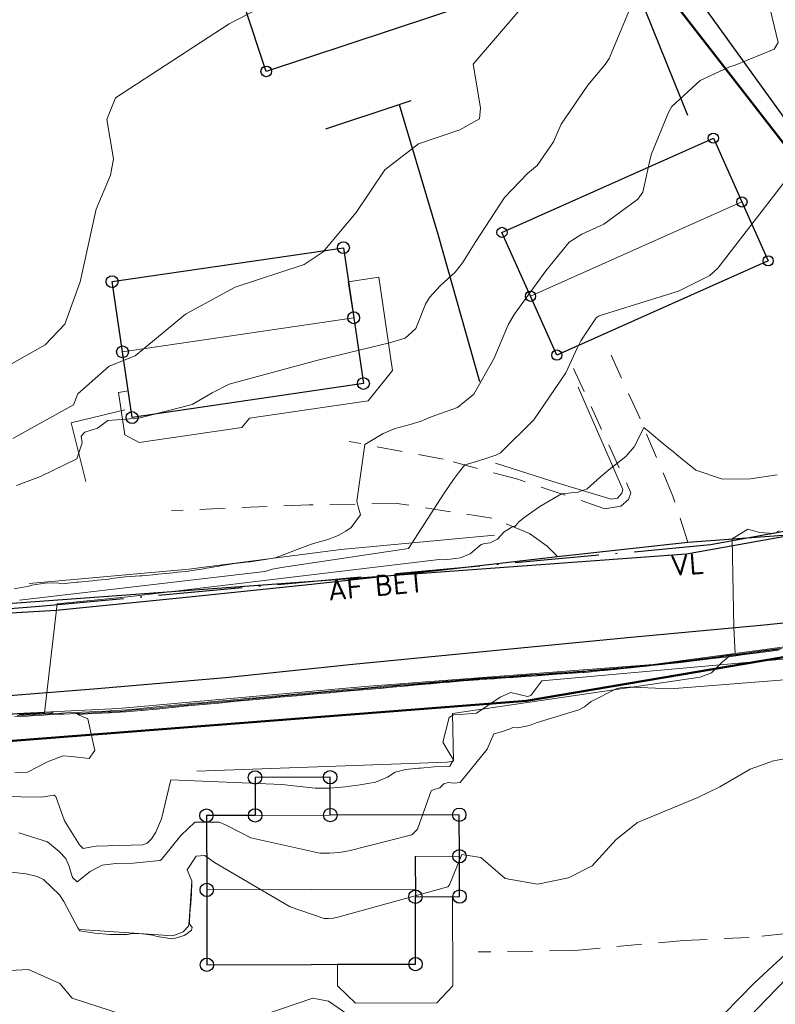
# Model space of a CAD drawing. Header units: metres. Extents: x 0 to 385757, y 0 to 6885278.
# Tile 28 of 108: x 308908 to 308953, y 6884043 to 6884101. Entities that reach past the tile are written whole.
import ezdxf

# ---------------------------------------------------------------- set-up
doc = ezdxf.new("R2010")
doc.units = ezdxf.units.M
doc.linetypes.add('AvløpFelles', pattern=[7, 5, -1, 0, -1])
doc.linetypes.add('STVEGKANT', pattern=[2.5, 1.5, -1])
for name, color, linetype, lineweight in [('_Ny overvann', 253, 'Continuous', 50), ('K--DI---05061--Veranda-HUSDIV', 8, 'Continuous', 9), ('K--DI---05080--Bygningslinje-HUSDIV', 8, 'Continuous', 9), ('K--DI---05081--Taksprang-HUSDIV', 8, 'Continuous', 9), ('K--DI---06002--MurLoddrett-STMUR', 8, 'STREK MED BDS208', 9), ('K--DI---07007--AnnetVegarealAvgrensning-STVEGKANT', 252, 'STVEGKANT', 20), ('K--DI---07018--Vegdekkekant-VKANT', 250, 'Continuous', 25), ('K--DI---08000--LednTraseseksjon-Avløp felles', 1, 'AvløpFelles', 25), ('K--DI---08000--LednTraseseksjon-Vann', 5, 'Continuous', 25), ('K--DI---Høydekurve-KURVE', 8, 'Continuous', 9), ('K--DI---Høydekurve-TKURVE', 7, 'Continuous', 20), ('K--DI---Mønelinje-HUSDIV', 8, 'Continuous', 9)]:
    doc.layers.add(name, color=color, linetype=linetype, lineweight=lineweight)
for name, color, linetype in [('K--DI---', 7, 'Continuous'), ('K--DI---05009--TaksprangBunn', 9, 'Continuous'), ('K--DI---05014--Takkant-HUS_PRIKK', 8, 'Continuous'), ('K--DI---09111--KantUtsnitt', 9, 'Continuous'), ('K--DI---Gjerde', 9, 'Continuous'), ('K--DI---LednTraseseksjon-AF-Sosiinfo', 9, 'Continuous'), ('K--DI---LednTraseseksjon-VL-Sosiinfo', 9, 'Continuous'), ('K--DI---VegAnnenAvgrensning', 9, 'Continuous')]:
    doc.layers.add(name, color=color, linetype=linetype)
doc.layers.add('K--DI---HUS_PRIKK', color=7, linetype='Continuous', true_color=0x000000)
doc.styles.add('Focus CAT', font='isocpeur.ttf')
doc.linetypes.add('STREK MED BDS208', pattern='A,3.5,[208,BDS.shx,S=128,R=0,X=0,Y=0]', length=3.5)

# ---------------------------------------------------------------- blocks, each defined once
blk = doc.blocks.new('BDS199')
at = {"layer": 'K--DI---'}
blk.add_circle((0, 0), 5, dxfattribs=at)

msp = doc.modelspace()

# ---------------------------------------------------------------- linework, layer by layer
at = {"layer": '_Ny overvann'}
for points in [[(308808.6711, 6884144.1509), (308861.5072, 6884122.5599), (308880.395, 6884117.7653), (308912.1402, 6884117.6003), (308928.9253, 6884125.0507), (308974.2093, 6884066.774)], [(308772.2902, 6884056.9303), (308820.5646, 6884054.5237), (308872.1767, 6884055.4937), (308937.921, 6884060.6051), (308974.2093, 6884066.774), (308962.1828, 6884046.9324), (308952.5684, 6884036.4713), (308919.5551, 6884015.1209), (308926.5573, 6884009.255)]]:
    msp.add_lwpolyline(points, dxfattribs=at)
at = {"layer": 'K--DI---05009--TaksprangBunn', "linetype": 'Continuous'}
msp.add_polyline3d([(308931.31, 6884051.35, 14.19), (308931.32, 6884048.95, 12.66)], dxfattribs=at)
at = {"layer": 'K--DI---05014--Takkant-HUS_PRIKK'}
for points in [[(308928.95, 6884108.93, 24.11), (308928.7, 6884109.68, 23.8), (308930.83, 6884110.39, 23.8), (308931.08, 6884109.63, 24.11), (308934.65, 6884110.82, 24.11), (308935.95, 6884106.9, 25.71), (308937.25, 6884102.97, 24.11), (308922.45, 6884098.06, 24.11), (308921.14, 6884101.99, 25.71), (308919.85, 6884105.91, 24.11), (308928.95, 6884108.93, 24.11)], [(308936.47, 6884088.48, 21.16), (308949.04, 6884094.09, 21.16), (308950.74, 6884090.29, 23), (308952.3, 6884086.79, 21.16), (308939.73, 6884081.18, 21.16), (308938.17, 6884084.68, 23), (308936.47, 6884088.48, 21.16)], [(308913.28, 6884085.55, 22.6), (308927.04, 6884087.57, 22.6), (308927.65, 6884083.4, 24.61), (308928.23, 6884079.49, 22.59), (308914.47, 6884077.46, 22.59), (308913.9, 6884081.37, 24.61), (308913.28, 6884085.55, 22.6)], [(308931.32, 6884048.95, 12.66), (308933.95, 6884048.96, 12.66), (308933.94, 6884051.36, 14.19), (308933.93, 6884053.83, 12.65), (308926.26, 6884053.81, 12.65), (308926.25, 6884056.06, 12.34), (308921.78, 6884056.05, 12.34), (308921.79, 6884053.79, 12.65), (308918.89, 6884053.78, 12.65), (308918.91, 6884049.36, 15.4), (308918.92, 6884044.9, 12.6), (308931.33, 6884044.94, 12.6), (308931.32, 6884048.95, 15.11)]]:
    msp.add_polyline3d(points, dxfattribs=at)
at = {"layer": 'K--DI---05061--Veranda-HUSDIV', "flags": 128}
for points, elevation in [([(308927.33, 6884085.54), (308927.65, 6884083.4), (308928.23, 6884079.49), (308914.47, 6884077.46), (308914.24, 6884079.05), (308913.66, 6884078.96), (308914.03, 6884076.43), (308914.9, 6884075.98), (308921, 6884076.88), (308921.46, 6884077.42), (308928.51, 6884078.45), (308929.95, 6884080.27), (308929.14, 6884085.81), (308927.33, 6884085.54)], 20.9), ([(308933.53, 6884048.96), (308931.32, 6884048.95), (308931.33, 6884044.94), (308926.68, 6884044.93), (308926.69, 6884043.64), (308927.75, 6884042.62), (308932.6, 6884042.64), (308933.54, 6884043.65), (308933.53, 6884048.96)], 10.84)]:
    msp.add_lwpolyline(points, dxfattribs=dict(at, elevation=elevation))
at = {"layer": 'K--DI---05080--Bygningslinje-HUSDIV', "elevation": 12.65, "flags": 128}
msp.add_lwpolyline([(308926.26, 6884053.81), (308921.79, 6884053.79)], dxfattribs=at)
at = {"layer": 'K--DI---05081--Taksprang-HUSDIV'}
msp.add_polyline3d([(308931.32, 6884048.95, 15.11), (308931.32, 6884049.4, 15.4), (308931.31, 6884051.35, 14.19)], dxfattribs=at)
at = {"layer": 'K--DI---06002--MurLoddrett-STMUR'}
for points in [[(308936.08, 6884074.75, 16.24), (308939.81, 6884073.55, 15.72), (308942.96, 6884072.6, 15.09), (308943.34, 6884072.67, 15), (308943.6, 6884072.97, 15.02), (308943.66, 6884073.18, 15.07), (308941, 6884079.27, 16.16)], [(308911.72, 6884073.66, 17.75), (308910.84, 6884077.14, 18.87), (308914.04, 6884077.93, 18.84)], [(308908.34, 6884067.59, 17.31), (308917.85, 6884068.45, 17.18), (308926.89, 6884069.61, 16.86), (308936.03, 6884070.47, 16.02)], [(308878.69, 6884057.47, 16.87), (308890.11, 6884058.6, 16.06), (308901.17, 6884059.53, 15.47), (308913.67, 6884060.15, 14.79), (308928.32, 6884061.46, 14.51), (308945.47, 6884062.76, 14.15), (308960.06, 6884064.73, 13.95), (308966.53, 6884065.63, 13.93), (308972.22, 6884066.73, 13.87), (308980.21, 6884068.73, 13.79)], [(308933.2, 6884056.96, 10.25), (308933.59, 6884057.02, 10.18), (308933.53, 6884059.85, 10.28), (308948.25, 6884062.01, 9.97), (308948.94, 6884062.27, 9.97), (308949.6, 6884062.95, 9.98), (308950.11, 6884063.34, 9.98)], [(308918.33, 6884056.42, 10.43), (308933.2, 6884056.96, 10.25)], [(308911.39, 6884047.01, 8.04), (308916.9, 6884046.63, 8.04), (308917.5, 6884046.87, 8.04), (308917.82, 6884047.19, 8.04), (308917.87, 6884047.5, 8.04), (308918.02, 6884049.88, 8.02)]]:
    msp.add_polyline3d(points, dxfattribs=at)
at = {"layer": 'K--DI---07007--AnnetVegarealAvgrensning-STVEGKANT'}
for points in [[(308947.52, 6884070.05, 14.06), (308946.64, 6884072.79, 14.09), (308944.62, 6884077.53, 15.15), (308942.55, 6884082.07, 15.7)], [(308940.72, 6884080.38, 15.67), (308944.14, 6884072.98, 14.67), (308943.99, 6884072.59, 14.67), (308943.53, 6884072.18, 14.57), (308942.59, 6884072.04, 14.56), (308937.42, 6884073.79, 15.43), (308932.98, 6884074.98, 16.23), (308927.39, 6884076.04, 17.15)], [(308939.77, 6884069.2, 14.29), (308939.15, 6884069.8, 14.45), (308938.11, 6884070.56, 14.76), (308935.87, 6884071.48, 15.3), (308930.23, 6884072.35, 16.44), (308925, 6884072.27, 16.9), (308916.82, 6884071.93, 17.39)], [(308955.64, 6884047.55, 7.66), (308953.41, 6884046.77, 7.65), (308951.18, 6884046.53, 7.55), (308947.28, 6884046.35, 7.51), (308940.8, 6884045.75, 7.49), (308935.05, 6884045.67, 7.49)]]:
    msp.add_polyline3d(points, dxfattribs=at)
at = {"layer": 'K--DI---07018--Vegdekkekant-VKANT'}
for points in [[(308947.52, 6884070.05, 14.06), (308954.55, 6884070.56, 13.91), (308961.56, 6884071.34, 13.88), (308968.39, 6884072.2, 13.74), (308973.24, 6884072.95, 13.51), (308977.32, 6884074.04, 13.51), (308980.46, 6884075.19, 13.51), (308984.49, 6884077.13, 13.51), (308987.82, 6884079.24, 13.47), (308992.08, 6884082.14, 13.47), (308994.45, 6884083.79, 13.45)], [(308830.59, 6884061.44, 18.95), (308837.49, 6884061.44, 18.34), (308844.2, 6884061.66, 18.27), (308851.64, 6884062.11, 18.06), (308858.68, 6884062.37, 17.71), (308866.7, 6884062.93, 17.34), (308874.35, 6884063.49, 16.85), (308881.28, 6884064.07, 16.37), (308888.09, 6884064.51, 16.18), (308895.42, 6884064.94, 15.57), (308902.53, 6884065.57, 15.28), (308909.96, 6884066.01, 14.85), (308917.69, 6884066.77, 14.73), (308925.14, 6884067.55, 14.56), (308932.93, 6884068.4, 14.38), (308939.77, 6884069.2, 14.29)], [(308829.51, 6884056.2, 19.05), (308837.03, 6884056.15, 18.76), (308845.25, 6884056.37, 18.3), (308852.84, 6884056.74, 17.96), (308860.07, 6884057.25, 17.75), (308867.96, 6884057.86, 17.29), (308875.44, 6884058.51, 17.02), (308882.35, 6884058.94, 16.46), (308889.35, 6884059.56, 16.14), (308896.74, 6884060.08, 15.84), (308904.12, 6884060.69, 15.36), (308912.17, 6884061.33, 14.85), (308920.02, 6884062, 14.69), (308927.6, 6884062.79, 14.58), (308936.37, 6884063.65, 14.26), (308943.94, 6884064.38, 14.13), (308952.06, 6884065.12, 13.96), (308960.12, 6884065.96, 13.93)]]:
    msp.add_polyline3d(points, dxfattribs=at)
at = {"layer": 'K--DI---08000--LednTraseseksjon-Avløp felles'}
for points in [[(308948.88, 6884069.9), (308957.86, 6884071.56), (308978.17, 6884074.66)], [(308908.97, 6884066.24), (308948.88, 6884069.9)], [(308885.43, 6884064.42), (308898.25, 6884065.4), (308908.97, 6884066.24)]]:
    msp.add_lwpolyline(points, dxfattribs=at)
at = {"layer": 'K--DI---08000--LednTraseseksjon-Vann'}
for points in [[(308996.49, 6884082.2), (308998.14, 6884078.6), (309000.96, 6884071.43), (309002.41, 6884065.73), (309000.69, 6884060.93), (308995.9, 6884058.22), (308986.49, 6884056.95), (308973.91, 6884056.23), (308963.96, 6884052.34), (308954.64, 6884045.37), (308946.23, 6884036.68), (308935.55, 6884028.99), (308920.89, 6884020.49), (308911.93, 6884013.7), (308906.89, 6884006.45), (308903.09, 6883999.79), (308900.92, 6883992.79), (308900.26, 6883984.96), (308899.85, 6883973.53)], [(308959.06, 6884071.42), (308947.45, 6884069.34), (308886.74, 6884064.89)]]:
    msp.add_lwpolyline(points, dxfattribs=at)
msp.add_polyline3d([(308932.54, 6884127.23, 21.46), (308936.18, 6884124.54, 20.2), (308937.09, 6884119.34, 19.6), (308939.48, 6884115.37, 19.3), (308947.5, 6884095.45, 16.9)], dxfattribs=at)
at = {"layer": 'K--DI---09111--KantUtsnitt', "linetype": 'Continuous'}
for points in [[(308947.52, 6884070.05, 14.06), (308954.55, 6884070.56, 13.91), (308961.56, 6884071.34, 13.88), (308968.39, 6884072.2, 13.74), (308973.24, 6884072.95, 13.51), (308977.32, 6884074.04, 13.51), (308980.46, 6884075.19, 13.51), (308984.49, 6884077.13, 13.51), (308987.82, 6884079.24, 13.47), (308992.08, 6884082.14, 13.47), (308994.45, 6884083.79, 13.45)], [(308939.77, 6884069.2, 14.29), (308947.52, 6884070.05, 14.06)], [(308830.59, 6884061.44, 18.95), (308837.49, 6884061.44, 18.34), (308844.2, 6884061.66, 18.27), (308851.64, 6884062.11, 18.06), (308858.68, 6884062.37, 17.71), (308866.7, 6884062.93, 17.34), (308874.35, 6884063.49, 16.85), (308881.28, 6884064.07, 16.37), (308888.09, 6884064.51, 16.18), (308895.42, 6884064.94, 15.57), (308902.53, 6884065.57, 15.28), (308909.96, 6884066.01, 14.85), (308917.69, 6884066.77, 14.73), (308925.14, 6884067.55, 14.56), (308932.93, 6884068.4, 14.38), (308939.77, 6884069.2, 14.29)], [(308829.51, 6884056.2, 19.05), (308837.03, 6884056.15, 18.76), (308845.25, 6884056.37, 18.3), (308852.84, 6884056.74, 17.96), (308860.07, 6884057.25, 17.75), (308867.96, 6884057.86, 17.29), (308875.44, 6884058.51, 17.02), (308882.35, 6884058.94, 16.46), (308889.35, 6884059.56, 16.14), (308896.74, 6884060.08, 15.84), (308904.12, 6884060.69, 15.36), (308912.17, 6884061.33, 14.85), (308920.02, 6884062, 14.69), (308927.6, 6884062.79, 14.58), (308936.37, 6884063.65, 14.26), (308943.94, 6884064.38, 14.13), (308952.06, 6884065.12, 13.96), (308960.12, 6884065.96, 13.93)], [(308955.64, 6884047.55, 7.66), (308954.43, 6884046.55, 7.46), (308951.49, 6884043.82, 7.16), (308948.78, 6884041.05, 7.03), (308948.19, 6884040.42, 6.94)]]:
    msp.add_polyline3d(points, dxfattribs=at)
at = {"layer": 'K--DI---Gjerde', "linetype": 'Continuous'}
for points in [[(308965.83, 6884078.34, 16.37), (308959.42, 6884087.18, 17.24), (308955.1, 6884092.75, 17.53), (308948.25, 6884102.23, 18.86), (308941.21, 6884111.43, 19.74), (308934.3, 6884120.43, 20.76), (308930.51, 6884125.5, 21.39), (308921.73, 6884121.6, 22.02), (308920.7, 6884120.32, 22.07), (308920.02, 6884119, 22.08), (308919.93, 6884117.86, 22.08), (308921.32, 6884115.27, 21.98)], [(308926, 6884094.65, 21.45), (308930.35, 6884096.08, 21.15)], [(308930.35, 6884096.08, 21.15), (308931.07, 6884096.32, 21.1)], [(308930.35, 6884096.08, 19.88), (308932.65, 6884088.38, 19.2), (308935.14, 6884079.6, 18.23)]]:
    msp.add_polyline3d(points, dxfattribs=at)
at = {"layer": 'K--DI---Høydekurve-KURVE', "flags": 128}
for points, elevation in [([(308952.09, 6884103.19), (308952.89, 6884099.77), (308952.65, 6884099.38), (308950.34, 6884098.43), (308950.01, 6884098.33), (308948.26, 6884097.51), (308946.57, 6884095.96), (308946.37, 6884095.61), (308945.37, 6884093.16), (308945.31, 6884092.94), (308944.84, 6884090.88), (308944.54, 6884090.45), (308942.53, 6884088.97), (308941.22, 6884088.37), (308940.46, 6884087.9), (308939.08, 6884086.2), (308937.2, 6884083.6), (308936.84, 6884082.97), (308936.01, 6884080.99), (308934.79, 6884078.86), (308933.82, 6884078.07), (308932.53, 6884077.6), (308932.15, 6884077.46), (308931.66, 6884077.25), (308931.01, 6884077.04), (308930.11, 6884076.82), (308929.4, 6884076.51), (308928.32, 6884075.86), (308927.84, 6884072.48), (308927.93, 6884072.1), (308928.05, 6884071.68), (308927.49, 6884070.93), (308927.18, 6884070.71), (308926.72, 6884070.44), (308926.11, 6884070.2), (308925.4, 6884070), (308925.08, 6884069.9), (308924.28, 6884069.61), (308923.32, 6884069.24), (308923.2, 6884069.2), (308922.97, 6884069.11), (308922.38, 6884069.02), (308921.49, 6884068.87), (308921.47, 6884068.88), (308921.44, 6884068.88), (308920.56, 6884068.77), (308919.71, 6884068.63), (308919.64, 6884068.62), (308918.78, 6884068.48), (308918.74, 6884068.47), (308917.9, 6884068.34), (308917.84, 6884068.32), (308916.96, 6884068.24), (308916.89, 6884068.23), (308916.02, 6884068.14), (308915.93, 6884068.13), (308915.07, 6884068.05), (308914.98, 6884068.05), (308914.94, 6884068.05), (308914.08, 6884067.98), (308913.23, 6884067.88), (308913.17, 6884067.87), (308913.08, 6884067.85), (308912.22, 6884067.76), (308912.11, 6884067.75), (308911.27, 6884067.67), (308911.16, 6884067.66), (308910.32, 6884067.57), (308910.21, 6884067.59), (308910.01, 6884067.63), (308909.27, 6884067.61), (308908.51, 6884067.48), (308908.32, 6884067.43), (308907.46, 6884067.27)], 17), ([(308937.54, 6884101.72), (308934.76, 6884098.48), (308935.2, 6884095.9), (308935.14, 6884095.23), (308933.97, 6884094.59), (308931.51, 6884093.75), (308929.51, 6884092.21), (308927.8, 6884089.66), (308925.83, 6884087.32), (308924.7, 6884086.57), (308920.61, 6884085.23), (308917.65, 6884083.62), (308914.66, 6884081.13), (308913.11, 6884080.51), (308911.24, 6884078.87), (308910.98, 6884078.22), (308907.38, 6884076.21)], 19), ([(308944.09, 6884101.83), (308943.49, 6884100.4), (308942.84, 6884098.82), (308942.6, 6884098.46), (308941.58, 6884097.24), (308939.98, 6884094.91), (308939.53, 6884093.87), (308938.57, 6884092.46), (308938, 6884092.01), (308936.61, 6884090.55), (308934.92, 6884087.94), (308934.13, 6884086.67), (308933.68, 6884086.12), (308932.79, 6884085.29), (308932.15, 6884084.6), (308931.92, 6884084.2), (308931.35, 6884082.77), (308930.71, 6884082.19), (308929.78, 6884081.9), (308925.51, 6884080.87), (308920.25, 6884079.45), (308919.24, 6884078.93), (308918.04, 6884078.24), (308914.88, 6884077.42), (308913.03, 6884077.28), (308912.7, 6884077.05), (308912.41, 6884076.83), (308911.65, 6884076.59), (308911.63, 6884076.57), (308911.45, 6884076.36), (308911.5, 6884075.95), (308911.18, 6884075.01), (308909.02, 6884073.95), (308907.6, 6884073.41)], 18), ([(308953.62, 6884091.95), (308949.31, 6884086.35), (308948.84, 6884085.92), (308946.96, 6884084.99), (308946.51, 6884084.84), (308942.24, 6884083.52), (308942.07, 6884083.4), (308941.16, 6884082.02), (308940.95, 6884081.59), (308940.26, 6884080.13), (308938.36, 6884077.32), (308936.39, 6884075.37), (308936.11, 6884075.22), (308935.62, 6884075.06), (308934.89, 6884074.83), (308934.26, 6884074.64), (308933.89, 6884074.18), (308933.59, 6884073.78), (308933.03, 6884072.97), (308932.41, 6884072.01), (308930.9, 6884069.67), (308923.35, 6884068.54), (308922.83, 6884068.44), (308922.36, 6884068.31), (308907.78, 6884066.6)], 16), ([(308952.95, 6884070.72), (308952.65, 6884070.56), (308951.78, 6884070.62), (308951.1, 6884070.82), (308950.16, 6884070.24), (308950.26, 6884064.96), (308950.34, 6884063.42)], 14), ([(308953.03, 6884063.69), (308952.52, 6884063.62), (308952.09, 6884063.56), (308951.56, 6884063.49), (308951.14, 6884063.43), (308950.61, 6884063.37), (308950.19, 6884063.31), (308949.65, 6884063.24), (308949.23, 6884063.19), (308948.69, 6884063.12), (308948.28, 6884063.06), (308947.73, 6884063), (308947.32, 6884062.95), (308946.77, 6884062.88), (308946.36, 6884062.83), (308945.82, 6884062.76), (308945.42, 6884062.72), (308944.92, 6884062.68), (308944.5, 6884062.64), (308944.47, 6884062.63), (308943.98, 6884062.59), (308943.52, 6884062.55), (308943.02, 6884062.5), (308942.57, 6884062.46), (308942.07, 6884062.41), (308941.62, 6884062.37), (308941.46, 6884062.36), (308941.09, 6884062.33), (308940.68, 6884062.3), (308940.18, 6884062.26), (308939.74, 6884062.23), (308939.27, 6884062.19), (308938.8, 6884062.16), (308938.35, 6884062.13), (308937.86, 6884062.09), (308937.32, 6884062.05), (308936.92, 6884062.02), (308936.35, 6884061.98), (308935.99, 6884061.96), (308935.38, 6884061.91), (308935.05, 6884061.89), (308934.41, 6884061.84), (308934.12, 6884061.82), (308933.47, 6884061.76), (308933.14, 6884061.74), (308932.47, 6884061.68), (308932.16, 6884061.65), (308931.49, 6884061.59), (308931.18, 6884061.57), (308930.89, 6884061.54), (308930.2, 6884061.49), (308929.92, 6884061.46), (308929.22, 6884061.4), (308928.93, 6884061.38), (308928.24, 6884061.32), (308927.94, 6884061.29), (308927.26, 6884061.23), (308926.97, 6884061.21), (308926.27, 6884061.15), (308925.98, 6884061.12), (308925.28, 6884061.06), (308924.99, 6884061.03), (308924.29, 6884060.97), (308924, 6884060.94), (308923.31, 6884060.88), (308923.02, 6884060.85), (308922.37, 6884060.79), (308922.07, 6884060.76), (308921.44, 6884060.7), (308921.16, 6884060.67), (308920.5, 6884060.61), (308919.86, 6884060.55), (308919.57, 6884060.52), (308918.94, 6884060.46), (308918.63, 6884060.44), (308917.99, 6884060.38), (308917.7, 6884060.35), (308917.06, 6884060.29), (308916.77, 6884060.26), (308916.12, 6884060.2), (308915.83, 6884060.17), (308915.19, 6884060.11), (308914.91, 6884060.09), (308914.25, 6884060.03), (308913.96, 6884060), (308913.29, 6884059.96), (308913.02, 6884059.95), (308912.32, 6884059.92), (308912.06, 6884059.9), (308911.36, 6884059.86), (308911.12, 6884059.85), (308910.4, 6884059.82), (308910.16, 6884059.81), (308909.44, 6884059.77), (308909.21, 6884059.76), (308908.47, 6884059.71), (308908.26, 6884059.7), (308907.5, 6884059.67)], 12), ([(308953.14, 6884063.75), (308952.4, 6884063.65), (308952.18, 6884063.62), (308951.44, 6884063.52), (308951.22, 6884063.49), (308950.48, 6884063.39), (308950.26, 6884063.36), (308949.51, 6884063.26), (308949.29, 6884063.23), (308948.54, 6884063.13), (308948.33, 6884063.1), (308947.59, 6884063.01), (308947.37, 6884062.98), (308946.61, 6884062.88), (308946.39, 6884062.85), (308945.63, 6884062.76), (308945.44, 6884062.74), (308944.74, 6884062.68), (308944.51, 6884062.66), (308944.49, 6884062.66), (308943.79, 6884062.6), (308943.54, 6884062.58), (308942.84, 6884062.52), (308942.59, 6884062.5), (308941.9, 6884062.44), (308941.64, 6884062.42), (308941.55, 6884062.4), (308940.92, 6884062.36), (308940.69, 6884062.34), (308939.98, 6884062.29), (308939.74, 6884062.27), (308939.06, 6884062.22), (308938.8, 6884062.2), (308938.13, 6884062.15), (308937.86, 6884062.13), (308937.55, 6884062.11), (308936.91, 6884062.06), (308936.59, 6884062.04), (308935.97, 6884061.99), (308935.62, 6884061.97), (308935.03, 6884061.93), (308934.66, 6884061.9), (308934.09, 6884061.85), (308933.71, 6884061.82), (308933.12, 6884061.77), (308932.72, 6884061.74), (308932.15, 6884061.69), (308931.76, 6884061.66), (308931.18, 6884061.61), (308930.62, 6884061.57), (308930.21, 6884061.53), (308929.66, 6884061.49), (308929.24, 6884061.45), (308928.69, 6884061.41), (308928.27, 6884061.37), (308927.69, 6884061.33), (308927.29, 6884061.29), (308926.73, 6884061.24), (308926.31, 6884061.2), (308925.75, 6884061.15), (308925.32, 6884061.11), (308924.76, 6884061.06), (308924.34, 6884061.02), (308923.78, 6884060.97), (308923.36, 6884060.93), (308922.8, 6884060.88), (308922.4, 6884060.84), (308921.84, 6884060.79), (308921.45, 6884060.76), (308920.91, 6884060.71), (308920.51, 6884060.67), (308920.11, 6884060.63), (308919.56, 6884060.58), (308919.16, 6884060.54), (308918.6, 6884060.49), (308918.19, 6884060.46), (308917.65, 6884060.41), (308917.26, 6884060.37), (308916.71, 6884060.32), (308916.3, 6884060.28), (308915.75, 6884060.23), (308915.35, 6884060.19), (308914.82, 6884060.14), (308914.39, 6884060.1), (308913.86, 6884060.06), (308913.42, 6884060.03), (308912.91, 6884060), (308912.45, 6884059.98), (308911.96, 6884059.95), (308911.5, 6884059.93), (308911, 6884059.91), (308910.53, 6884059.89), (308910.05, 6884059.86), (308909.57, 6884059.83), (308909.1, 6884059.81), (308908.6, 6884059.78), (308908.14, 6884059.76), (308907.63, 6884059.73)], 13), ([(308952.92, 6884063.63), (308952.63, 6884063.59), (308952, 6884063.5), (308951.7, 6884063.46), (308951.07, 6884063.38), (308950.76, 6884063.34), (308950.13, 6884063.25), (308949.8, 6884063.21), (308949.18, 6884063.14), (308948.85, 6884063.1), (308948.23, 6884063.03), (308947.9, 6884062.99), (308947.28, 6884062.91), (308946.95, 6884062.87), (308946.32, 6884062.8), (308945.99, 6884062.76), (308945.39, 6884062.7), (308945.09, 6884062.67), (308944.49, 6884062.61), (308944.45, 6884062.61), (308944.15, 6884062.58), (308943.5, 6884062.51), (308943.18, 6884062.48), (308942.55, 6884062.42), (308942.26, 6884062.39), (308941.61, 6884062.32), (308941.36, 6884062.3), (308941.26, 6884062.29), (308940.67, 6884062.25), (308940.38, 6884062.23), (308939.74, 6884062.19), (308939.47, 6884062.17), (308938.8, 6884062.12), (308938.57, 6884062.1), (308937.87, 6884062.05), (308937.11, 6884062), (308936.93, 6884061.99), (308936.14, 6884061.93), (308936.01, 6884061.92), (308935.16, 6884061.87), (308935.08, 6884061.86), (308934.18, 6884061.79), (308934.15, 6884061.8), (308933.19, 6884061.7), (308933.17, 6884061.71), (308932.23, 6884061.62), (308932.18, 6884061.62), (308931.23, 6884061.53), (308931.18, 6884061.53), (308931.13, 6884061.52), (308930.19, 6884061.44), (308930.15, 6884061.43), (308929.2, 6884061.35), (308929.16, 6884061.35), (308928.21, 6884061.27), (308928.17, 6884061.27), (308927.22, 6884061.18), (308927.18, 6884061.18), (308926.23, 6884061.09), (308926.19, 6884061.09), (308925.23, 6884061), (308925.2, 6884061), (308924.24, 6884060.91), (308924.21, 6884060.91), (308923.25, 6884060.82), (308923.22, 6884060.82), (308922.33, 6884060.73), (308922.29, 6884060.73), (308921.42, 6884060.65), (308921.38, 6884060.65), (308920.5, 6884060.56), (308919.63, 6884060.47), (308919.59, 6884060.47), (308918.71, 6884060.38), (308918.67, 6884060.38), (308917.78, 6884060.3), (308917.74, 6884060.3), (308916.87, 6884060.21)], 11), ([(308955.28, 6884062.01), (308946.5, 6884061.33), (308944.25, 6884061.42), (308944.02, 6884061.42), (308943.76, 6884061.4), (308943.5, 6884061.38), (308943.27, 6884061.33), (308941.77, 6884060.57), (308941.37, 6884060.25), (308941.05, 6884060.07), (308938.51, 6884059.3), (308938.11, 6884059.13), (308937.41, 6884059), (308937.12, 6884059.02), (308936.95, 6884058.95), (308936.45, 6884058.77), (308935.99, 6884058.64), (308935.58, 6884057.73), (308933.99, 6884055.75), (308933.62, 6884055.7), (308933.26, 6884055.74), (308933.02, 6884055.66), (308932.77, 6884055.44), (308932.47, 6884055.35), (308932.26, 6884055.25), (308931.44, 6884052.98), (308931.1, 6884052.64), (308927.37, 6884051.68), (308926.78, 6884051.58), (308926.21, 6884051.54), (308925.63, 6884051.55), (308921.53, 6884052.45), (308920.22, 6884053.12), (308920.03, 6884053.23), (308919.64, 6884053.38), (308918.21, 6884053.39), (308917.37, 6884052.59), (308916.22, 6884051.16), (308916.11, 6884051.1), (308914.54, 6884050.95), (308913.5, 6884050.93), (308912.69, 6884050.83), (308911.98, 6884050.45), (308911.21, 6884049.83), (308910.93, 6884050.09), (308910.71, 6884050.8), (308910.52, 6884051.22), (308910.14, 6884051.64), (308909.43, 6884052.21), (308907.74, 6884052.76)], 9), ([(308916.87, 6884060.21), (308916.83, 6884060.21), (308915.95, 6884060.12), (308915.91, 6884060.12), (308915.04, 6884060.04), (308915, 6884060.04), (308914.11, 6884059.95), (308914.07, 6884059.95), (308913.15, 6884059.89), (308913.13, 6884059.9), (308912.18, 6884059.85), (308911.23, 6884059.8), (308911.84, 6884059.54), (308912.25, 6884057.65), (308911.92, 6884057.18), (308910.87, 6884057.29), (308910.37, 6884057.33), (308909.47, 6884056.99), (308908.25, 6884056.37), (308907.5, 6884056.33)], 11), ([(308909.78, 6884059.96), (308909.69, 6884059.9), (308908.98, 6884059.86), (308908.73, 6884059.84), (308908.03, 6884059.8), (308907.76, 6884059.79)], 14), ([(308954.14, 6884057.32), (308952.61, 6884057.03), (308951.23, 6884056.55), (308949.42, 6884055.48), (308948.11, 6884054.85), (308944.52, 6884053.36), (308943.27, 6884052.36), (308941.83, 6884050.79), (308940.43, 6884050.07), (308938.58, 6884049.7), (308936.66, 6884050.03), (308935.21, 6884051.28), (308934.09, 6884051.46), (308933.35, 6884049.66), (308933.25, 6884049.53), (308926.7, 6884047.73), (308926.43, 6884047.68), (308926.16, 6884047.66), (308925.9, 6884047.66), (308923.87, 6884048.34), (308919.38, 6884050.99), (308918.8, 6884051.4), (308918.29, 6884051.37), (308917.74, 6884050.55), (308918.02, 6884049.89), (308918.03, 6884049.87), (308918, 6884049.1), (308917.94, 6884048.32), (308917.93, 6884048.26), (308917.88, 6884047.51), (308917.88, 6884047.34), (308918.04, 6884047.12), (308918.01, 6884046.96), (308917.66, 6884046.7), (308917.57, 6884046.65), (308916.97, 6884046.46), (308916.85, 6884046.44), (308915.97, 6884046.58), (308915.68, 6884046.67), (308915.07, 6884046.75), (308914.5, 6884046.76), (308914.17, 6884046.71), (308913.28, 6884046.7), (308913.14, 6884046.71), (308912.26, 6884046.79), (308911.37, 6884046.93), (308911.24, 6884047.11), (308910.4, 6884048.66), (308910.15, 6884049.07), (308909.2, 6884049.97), (308908.82, 6884050.16), (308908.16, 6884050.31), (308906.74, 6884050.47)], 8), ([(308914.64, 6884041.7), (308910.9, 6884042.91), (308910.18, 6884043.79), (308908.31, 6884044.62), (308906.45, 6884044.53), (308905.08, 6884043.89), (308902.99, 6884042.48)], 7), ([(308927.31, 6884041.94), (308926.15, 6884042.74), (308925.21, 6884042.92), (308922.12, 6884041.86)], 7)]:
    msp.add_lwpolyline(points, dxfattribs=dict(at, elevation=elevation))
at = {"layer": 'K--DI---Høydekurve-TKURVE', "flags": 128}
for points, elevation in [([(308927.58, 6884104.7), (308920.24, 6884100.89), (308913.49, 6884096.49), (308912.97, 6884095.2), (308913.36, 6884092.85), (308913.18, 6884091.88), (308912.34, 6884089.86), (308911.39, 6884085.54), (308910.47, 6884083.02), (308909.3, 6884081.79), (308905.81, 6884079.82)], 20), ([(308952.83, 6884074.05), (308951.26, 6884073.81), (308949.59, 6884073.79), (308948, 6884074.33), (308946.87, 6884075.24), (308946.65, 6884075.44), (308946.33, 6884075.69), (308945.86, 6884076.08), (308945.1, 6884076.72), (308945.05, 6884076.76), (308944.9, 6884076.87), (308944.8, 6884076.65), (308944.34, 6884075.72), (308943.84, 6884075.15), (308942.82, 6884074.36), (308942.33, 6884073.93), (308941.53, 6884073.22), (308940.99, 6884073.02), (308940.01, 6884072.92), (308938.73, 6884072.16), (308937.91, 6884071.6), (308937.5, 6884071.27), (308937.3, 6884071.04), (308937.23, 6884070.98), (308937.11, 6884070.97), (308936.59, 6884070.66), (308936.21, 6884070.22), (308935.77, 6884070.01), (308935.44, 6884069.97), (308935.24, 6884069.9), (308934.58, 6884069.36), (308934.01, 6884069.12), (308933.7, 6884069.08), (308933.05, 6884068.99), (308932.73, 6884069.02), (308914.39, 6884066.81), (308910.02, 6884066.38), (308909.26, 6884059.9), (308908.58, 6884059.86), (308908.12, 6884059.85), (308907.84, 6884059.83), (308906.96, 6884059.79)], 15), ([(308958.94, 6884063.6), (308938.84, 6884061.8), (308938.18, 6884060.93), (308937.99, 6884060.87), (308936.99, 6884061.1), (308936.36, 6884060.83), (308934.95, 6884059.88), (308933.99, 6884059.79), (308933.59, 6884059.77), (308933.32, 6884059.62), (308932.96, 6884058.14), (308933.32, 6884057.52), (308933.59, 6884057.09), (308933.36, 6884056.72), (308933.29, 6884056.7), (308932.43, 6884056.68), (308931.63, 6884056.61), (308931.53, 6884056.6), (308930.73, 6884056.52), (308930.12, 6884056.36), (308929.67, 6884056.06), (308928.94, 6884055.77), (308928.04, 6884055.61), (308927.14, 6884055.49), (308926.25, 6884055.42), (308925.36, 6884055.41), (308923.37, 6884055.62), (308916.77, 6884055.91), (308916.21, 6884053.58), (308915.88, 6884052.79), (308915.62, 6884052.4), (308915.36, 6884052.13), (308915.1, 6884052.04), (308912.33, 6884051.96), (308912.08, 6884051.91), (308911.55, 6884051.83), (308911.34, 6884052.04), (308911.25, 6884052.19), (308910.45, 6884053.47), (308909.93, 6884054.91), (308909.83, 6884055), (308909.09, 6884054.87), (308906.64, 6884054.91)], 10)]:
    msp.add_lwpolyline(points, dxfattribs=dict(at, elevation=elevation))
at = {"layer": 'K--DI---Mønelinje-HUSDIV', "flags": 128}
for points, elevation in [([(308950.74, 6884090.29), (308938.17, 6884084.68)], 23), ([(308927.65, 6884083.4), (308913.9, 6884081.37)], 24.61), ([(308931.31, 6884051.35), (308933.94, 6884051.36)], 14.19), ([(308931.32, 6884049.4), (308918.91, 6884049.36)], 15.4)]:
    msp.add_lwpolyline(points, dxfattribs=dict(at, elevation=elevation))
at = {"layer": 'K--DI---VegAnnenAvgrensning', "linetype": 'Continuous'}
for points in [[(308939.77, 6884069.2, 14.29), (308947.52, 6884070.05, 14.06)], [(308955.64, 6884047.55, 7.66), (308954.43, 6884046.55, 7.46), (308951.49, 6884043.82, 7.16), (308948.78, 6884041.05, 7.03), (308948.19, 6884040.42, 6.94)]]:
    msp.add_polyline3d(points, dxfattribs=at)

# ---------------------------------------------------------------- block references
at = {"layer": 'K--DI---HUS_PRIKK', "linetype": 'Continuous'}
for p, xscale, yscale, rotation in [((308922.45, 6884098.06, 24.11), 0.06324555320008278, 0.06324555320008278, 108.4349488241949), ((308949.04, 6884094.09, 21.16), 0.06055173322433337, 0.06055173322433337, 294.1022345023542), ((308950.74, 6884090.29, 23), 0.06058369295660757, 0.06058369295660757, 294.0232157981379), ((308936.47, 6884088.48, 21.16), 0.06057234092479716, 0.06057234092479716, 24.05124093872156), ((308936.47, 6884088.48, 21.16), 0.06057234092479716, 0.06057234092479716, 24.05124093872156), ((308927.04, 6884087.57, 22.6), 0.07053355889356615, 0.07053355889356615, 278.3223693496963), ((308952.3, 6884086.79, 21.16), 0.06057234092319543, 0.06057234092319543, 204.0512409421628), ((308913.28, 6884085.55, 22.6), 0.07050686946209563, 0.07050686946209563, 8.351500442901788), ((308913.28, 6884085.55, 22.6), 0.07050686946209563, 0.07050686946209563, 8.351500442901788), ((308938.17, 6884084.68, 23), 0.06055173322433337, 0.06055173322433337, 114.1022344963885), ((308927.65, 6884083.4, 24.61), 0.07042821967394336, 0.07042821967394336, 278.4375901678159), ((308913.9, 6884081.37, 24.61), 0.07042884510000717, 0.07042884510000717, 98.43690413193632), ((308939.73, 6884081.18, 21.16), 0.06058369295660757, 0.06058369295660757, 114.023215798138), ((308928.23, 6884079.49, 22.59), 0.0704695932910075, 0.0704695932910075, 188.3922571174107), ((308914.47, 6884077.46, 22.59), 0.07055944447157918, 0.07055944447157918, 98.29415567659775), ((308921.78, 6884056.05, 12.34), 0.0796483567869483, 0.0796483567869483, 270.2535194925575), ((308926.25, 6884056.06, 12.34), 0.07982162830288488, 0.07982162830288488, 180.1281782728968), ((308918.89, 6884053.78, 12.65), 0.07964045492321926, 0.07964045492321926, 270.2592551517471), ((308921.79, 6884053.79, 12.65), 0.07972555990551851, 0.07972555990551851, 180.1975708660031), ((308926.26, 6884053.81, 12.65), 0.07964680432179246, 0.07964680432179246, 90.25464623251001), ((308933.93, 6884053.83, 12.65), 0.07979220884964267, 0.07979220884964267, 180.1494019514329), ((308933.94, 6884051.36, 14.19), 0.07967807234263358, 0.07967807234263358, 90.23196545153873), ((308918.91, 6884049.36, 15.4), 0.07982122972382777, 0.07982122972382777, 270.1284656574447), ((308931.32, 6884048.95, 12.66), 0.07969754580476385, 0.07969754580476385, 0.217853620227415), ((308931.32, 6884048.95, 15.11), 0.079801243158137, 0.079801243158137, 90.14288194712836), ((308933.95, 6884048.96, 12.66), 0.07966874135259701, 0.07966874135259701, 90.23873103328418), ((308918.92, 6884044.9, 12.6), 0.07974338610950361, 0.07974338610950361, 0.1846755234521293), ((308931.33, 6884044.94, 12.6), 0.079801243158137, 0.079801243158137, 90.14288194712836)]:
    msp.add_blockref('BDS199', p, dxfattribs=dict(at, xscale=xscale, yscale=yscale, rotation=rotation))

# ---------------------------------------------------------------- texts
at = {"layer": 'K--DI---LednTraseseksjon-AF-Sosiinfo', "linetype": 'Continuous', "insert": (308928.925, 6884068.07), "char_height": 1.25, "attachment_point": 2, "rotation": 5.23973, "style": 'Focus CAT'}
msp.add_mtext('AF BET', dxfattribs=at)
at = {"layer": 'K--DI---LednTraseseksjon-VL-Sosiinfo', "linetype": 'Continuous', "insert": (308947.45, 6884069.34), "char_height": 1.25, "attachment_point": 2, "rotation": 4.192243, "style": 'Focus CAT'}
msp.add_mtext('VL', dxfattribs=at)

doc.saveas('drawing.dxf')
